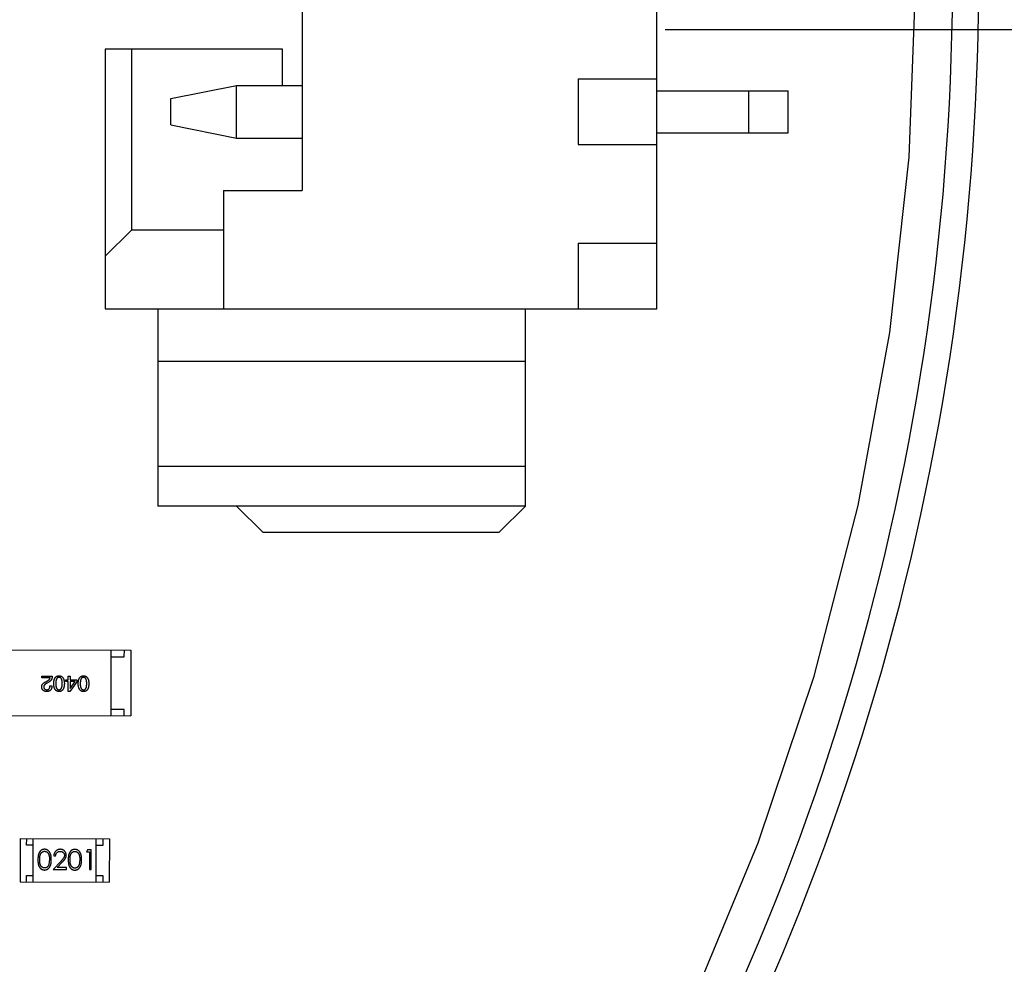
# Model space of a CAD drawing. Header units: millimetres. Extents: x 64 to 213, y 7 to 77.
# Tile 46 of 49: x 197.37 to 204.86, y 21.42 to 28.61. Entities that reach past the tile are written whole.
import ezdxf

# ---------------------------------------------------------------- set-up
doc = ezdxf.new("R2010")
doc.units = ezdxf.units.MM
doc.header["$LTSCALE"] = 1.21
doc.header["$MEASUREMENT"] = 0
doc.header["$PDMODE"] = 3
doc.header["$PDSIZE"] = 0.3125
doc.layers.get('0').update_dxf_attribs({"linetype": 'CONTINUOUS'})
doc.layers.get('DEFPOINTS').update_dxf_attribs({"linetype": 'CONTINUOUS'})
doc.layers.add('Dim', color=3, linetype='CONTINUOUS', lineweight=25)
doc.styles.get("Standard").update_dxf_attribs({"font": 'txt', "width": 0.8})
doc.dimstyles.get("Standard").update_dxf_attribs({"dimtxt": 0.15625, "dimasz": 0.1875, "dimexe": 0.125, "dimexo": 0.0625, "dimgap": 0.09, "dimtad": 0, "dimtih": 1, "dimtoh": 1, "dimzin": 4, "dimdsep": 46, "dimtxsty": 'STANDARD', "dimblk": '_FILLED', "dimblk1": '_FILLED', "dimblk2": '_FILLED', "dimcen": 0.09, "dimazin": 1, "dimtp": 0.01, "dimtm": 0.01, "dimtfac": 1, "dimtofl": 0, "dimtmove": 0, "dimatfit": 3, "dimldrblk": '_FILLED', "dimfxl": 1, "dimtolj": 1, "dimtzin": 4, "dimarcsym": 0})

# ---------------------------------------------------------------- blocks, each defined once
blk = doc.blocks.new('_FILLED')
at = {"color": 0, "linetype": 'ByBlock'}
blk.add_solid([(0, 0), (-1, 0.1667), (-1, -0.1667)], dxfattribs=at)
blk = doc.blocks.new('*D21')
at = {"color": 0, "linetype": 'ByBlock', "lineweight": -2}
for p, q in [((197.831, 39.5102), (210.0994, 39.5102)), ((209.9744, 38.5102), (209.9744, 25.0241)), ((209.9744, 8.158), (209.9744, 21.6441)), ((189.9013, 7.158), (210.0994, 7.158))]:
    blk.add_line(p, q, dxfattribs=at)
at = {"layer": 'DEFPOINTS', "color": 0, "linetype": 'ByBlock'}
for p in [(197.7685, 39.5102), (189.8388, 7.158)]:
    blk.add_point(p, dxfattribs=at)
at = {"color": 0, "linetype": 'ByBlock', "lineweight": -2}
for p, rotation in [((209.9744, 39.5102), 90), ((209.9744, 7.158), 270)]:
    blk.add_blockref('_FILLED', p, dxfattribs=dict(at, rotation=rotation))
at = {"color": 0, "linetype": 'ByBlock', "lineweight": -2, "insert": (209.9744, 23.3341), "char_height": 1, "attachment_point": 5, "rotation": 90}
blk.add_mtext('\\A1;32.35', dxfattribs=at)
blk = doc.blocks.new('*D20')
at = {"color": 0, "linetype": 'ByBlock', "lineweight": -2}
for p, q in [((202.281, 28.5303), (207.5967, 28.5303)), ((207.4717, 28.5303), (207.4717, 19.0008)), ((207.4717, 7.158), (207.4717, 16.6875)), ((189.9013, 7.158), (207.5967, 7.158))]:
    blk.add_line(p, q, dxfattribs=at)
at = {"layer": 'DEFPOINTS', "color": 0, "linetype": 'ByBlock'}
for p in [(202.2185, 28.5303), (189.8388, 7.158)]:
    blk.add_point(p, dxfattribs=at)
at = {"color": 0, "linetype": 'ByBlock', "lineweight": -2}
for p, rotation in [((207.4717, 28.5303), 90), ((207.4717, 7.158), 270)]:
    blk.add_blockref('_FILLED', p, dxfattribs=dict(at, rotation=rotation))
at = {"color": 0, "linetype": 'ByBlock', "lineweight": -2, "insert": (207.4717, 17.8442), "char_height": 1, "attachment_point": 5, "rotation": 90}
blk.add_mtext('\\A1;21.4', dxfattribs=at)
blk = doc.blocks.new('*D23')
at = {"color": 0, "linetype": 'ByBlock', "lineweight": -2}
for p, q in [((185.4771, 48.1938), (212.4856, 48.1938)), ((212.3606, 48.1938), (212.3606, 28.7659)), ((212.3606, 7.158), (212.3606, 26.5859)), ((189.9013, 7.158), (212.4856, 7.158))]:
    blk.add_line(p, q, dxfattribs=at)
at = {"layer": 'DEFPOINTS', "color": 0, "linetype": 'ByBlock'}
for p in [(185.4146, 48.1938), (189.8388, 7.158)]:
    blk.add_point(p, dxfattribs=at)
at = {"color": 0, "linetype": 'ByBlock', "lineweight": -2}
for p, rotation in [((212.3606, 48.1938), 90), ((212.3606, 7.158), 270)]:
    blk.add_blockref('_FILLED', p, dxfattribs=dict(at, rotation=rotation))
at = {"color": 0, "linetype": 'ByBlock', "lineweight": -2, "insert": (212.3606, 27.6759), "char_height": 1, "attachment_point": 5, "rotation": 90}
blk.add_mtext('\\A1;41.0', dxfattribs=at)

msp = doc.modelspace()

# ---------------------------------------------------------------- linework, layer by layer
at = {"color": 7, "linetype": 'Continuous'}
for p, q in [((202.2185, 26.4053), (202.2185, 30.6553)), ((199.5185, 29.7553), (199.5185, 27.3053)), ((204.1385, 27.5585), (204.1896, 28.8972)), ((198.0185, 28.3803), (198.0185, 26.4053)), ((199.3685, 28.3803), (198.0185, 28.3803)), ((198.2185, 28.3803), (198.2185, 27.0053)), ((199.3685, 28.1053), (199.3685, 28.3803)), ((201.6185, 28.1553), (201.6185, 27.6553)), ((201.6185, 28.1553), (202.2185, 28.1553)), ((198.5185, 28.0053), (199.0185, 28.1053)), ((199.0185, 27.7053), (199.0185, 28.1053)), ((199.0185, 28.1053), (199.5185, 28.1053)), ((202.2185, 28.0653), (203.2185, 28.0653)), ((202.9185, 27.7453), (202.9185, 28.0653)), ((203.2185, 27.7453), (203.2185, 28.0653)), ((198.5185, 27.8053), (198.5185, 28.0053)), ((198.5185, 27.8053), (199.0185, 27.7053)), ((202.2185, 27.7453), (203.2185, 27.7453)), ((199.0185, 27.7053), (199.5185, 27.7053)), ((201.6185, 27.6553), (202.2185, 27.6553)), ((203.9921, 26.2268), (204.1385, 27.5585)), ((198.9185, 27.3053), (198.9185, 26.4053)), ((198.9185, 27.3053), (199.5185, 27.3053)), ((198.0185, 26.8053), (198.2185, 27.0053)), ((198.9185, 27.0053), (198.2185, 27.0053)), ((201.6185, 26.9053), (201.6185, 26.4053)), ((201.6185, 26.9053), (202.2185, 26.9053)), ((198.0185, 26.4053), (202.2185, 26.4053)), ((198.4185, 26.4053), (198.4185, 24.9053)), ((201.2185, 24.9053), (201.2185, 26.4053)), ((203.751, 24.909), (203.9921, 26.2268)), ((201.2185, 26.0053), (198.4185, 26.0053)), ((201.2185, 25.2053), (198.4185, 25.2053)), ((201.2185, 24.9053), (198.4185, 24.9053)), ((199.2185, 24.7053), (199.0185, 24.9053)), ((201.2185, 24.9053), (201.0185, 24.7053)), ((203.4165, 23.6118), (203.751, 24.909)), ((199.2185, 24.7053), (201.0185, 24.7053)), ((197.2141, 23.8106), (198.2141, 23.8081)), ((198.0629, 23.3085), (198.0641, 23.8085)), ((198.164, 23.7582), (198.1641, 23.8082)), ((198.2141, 23.8081), (198.2128, 23.3081)), ((198.064, 23.7585), (198.164, 23.7582)), ((197.5351, 23.5984), (197.5351, 23.6121)), ((197.5351, 23.6121), (197.6157, 23.6119)), ((197.5993, 23.5982), (197.5351, 23.5984)), ((197.5671, 23.5688), (197.5796, 23.5759)), ((197.5881, 23.5654), (197.5723, 23.5563)), ((197.7189, 23.5704), (197.7189, 23.5828)), ((197.7189, 23.5828), (197.7366, 23.5828)), ((197.7366, 23.5703), (197.7189, 23.5704)), ((197.7364, 23.4936), (197.7366, 23.5703)), ((197.7366, 23.5828), (197.7367, 23.6116)), ((197.7367, 23.6116), (197.7511, 23.6116)), ((197.8028, 23.5682), (197.7489, 23.4936)), ((197.751, 23.5703), (197.7509, 23.5165)), ((197.7511, 23.6116), (197.751, 23.5827)), ((197.751, 23.5827), (197.8028, 23.5826)), ((197.789, 23.5702), (197.751, 23.5703)), ((197.7515, 23.5165), (197.789, 23.5702)), ((197.8028, 23.5826), (197.8028, 23.5682)), ((202.9903, 22.3417), (203.4165, 23.6118)), ((197.5979, 23.5366), (197.6129, 23.5365)), ((197.7489, 23.4936), (197.7364, 23.4936)), ((197.7509, 23.5165), (197.7515, 23.5165)), ((198.163, 23.3582), (198.063, 23.3585)), ((198.1629, 23.3082), (198.163, 23.3582)), ((197.2129, 23.3106), (198.2128, 23.3081)), ((197.3706, 22.3752), (197.3698, 22.0452)), ((197.3706, 22.3752), (198.0506, 22.3735)), ((197.4204, 22.3251), (197.4206, 22.3751)), ((197.4698, 22.0449), (197.4706, 22.3749)), ((197.9498, 22.0438), (197.9506, 22.3738)), ((198.0006, 22.3736), (198.0004, 22.3236)), ((198.0506, 22.3735), (198.0498, 22.0435)), ((202.4746, 21.1053), (202.9903, 22.3417)), ((197.4704, 22.3249), (197.4204, 22.3251)), ((197.8844, 22.2892), (197.8756, 22.2738)), ((197.8756, 22.2738), (197.8987, 22.2738)), ((197.9122, 22.2891), (197.8844, 22.2892)), ((197.8987, 22.2738), (197.8983, 22.1392)), ((197.9118, 22.1391), (197.9122, 22.2891)), ((198.0004, 22.3236), (197.9504, 22.3238)), ((197.5947, 22.2149), (197.5889, 22.1772)), ((197.6797, 22.2018), (197.6214, 22.1399)), ((197.6274, 22.2437), (197.6409, 22.2437)), ((197.6536, 22.1552), (197.6912, 22.1951)), ((197.8254, 22.2144), (197.8197, 22.1767)), ((197.6214, 22.1399), (197.7233, 22.1396)), ((197.7234, 22.155), (197.6536, 22.1552)), ((197.7233, 22.1396), (197.7234, 22.155)), ((197.8983, 22.1392), (197.9118, 22.1391)), ((197.3698, 22.0452), (198.0498, 22.0435)), ((197.4198, 22.0451), (197.4199, 22.0951)), ((197.4199, 22.0951), (197.4699, 22.0949)), ((197.9499, 22.0938), (197.9999, 22.0936)), ((197.9999, 22.0936), (197.9998, 22.0436))]:
    msp.add_line(p, q, dxfattribs=at)
for radius in [19.255, 19.055]:
    msp.add_arc((185.4146, 28.9388), radius, 315, 225, dxfattribs=at)
for points, knots in [([(197.6262, 23.5548), (197.6263, 23.5572), (197.6265, 23.5618), (197.6271, 23.5684), (197.628, 23.5746), (197.6292, 23.5803), (197.6308, 23.5856), (197.6326, 23.5904), (197.6347, 23.5948), (197.637, 23.5988), (197.6398, 23.6022), (197.6428, 23.6053), (197.6461, 23.6078), (197.6497, 23.61), (197.6536, 23.6116), (197.6578, 23.6128), (197.6623, 23.6136), (197.6654, 23.6137), (197.667, 23.6138)], [0, 0, 0, 0, 0.08769, 0.170218, 0.24749, 0.319818, 0.387758, 0.451391, 0.511445, 0.568185, 0.622681, 0.67526, 0.726746, 0.778428, 0.830764, 0.884397, 0.940866, 1, 1, 1, 1]), ([(197.667, 23.6138), (197.6686, 23.6137), (197.6717, 23.6135), (197.6762, 23.6128), (197.6804, 23.6115), (197.6843, 23.6099), (197.688, 23.6077), (197.6913, 23.6052), (197.6943, 23.6021), (197.6969, 23.5986), (197.6993, 23.5947), (197.7014, 23.5903), (197.7032, 23.5854), (197.7047, 23.5801), (197.7059, 23.5744), (197.7067, 23.5682), (197.7073, 23.5616), (197.7075, 23.557), (197.7076, 23.5547)], [0, 0, 0, 0, 0.059135, 0.115606, 0.169241, 0.221578, 0.273261, 0.324749, 0.377329, 0.431642, 0.488541, 0.548597, 0.612232, 0.680174, 0.752504, 0.829777, 0.912307, 1, 1, 1, 1]), ([(197.8128, 23.5544), (197.8128, 23.5567), (197.813, 23.5613), (197.8136, 23.568), (197.8145, 23.5741), (197.8158, 23.5799), (197.8173, 23.5851), (197.8191, 23.59), (197.8212, 23.5944), (197.8236, 23.5983), (197.8263, 23.6018), (197.8293, 23.6048), (197.8326, 23.6074), (197.8362, 23.6095), (197.8402, 23.6111), (197.8444, 23.6124), (197.8489, 23.6131), (197.852, 23.6132), (197.8536, 23.6133)], [0, 0, 0, 0, 0.08769, 0.170218, 0.24749, 0.319818, 0.387758, 0.451391, 0.511445, 0.568185, 0.622681, 0.67526, 0.726746, 0.778428, 0.830764, 0.884397, 0.940866, 1, 1, 1, 1]), ([(197.8536, 23.6133), (197.8551, 23.6132), (197.8583, 23.6131), (197.8628, 23.6123), (197.867, 23.6111), (197.8709, 23.6094), (197.8745, 23.6073), (197.8778, 23.6047), (197.8808, 23.6017), (197.8834, 23.5981), (197.8859, 23.5942), (197.8879, 23.5898), (197.8897, 23.585), (197.8912, 23.5797), (197.8924, 23.5739), (197.8932, 23.5678), (197.8938, 23.5611), (197.894, 23.5566), (197.8941, 23.5542)], [0, 0, 0, 0, 0.059135, 0.115606, 0.169241, 0.221578, 0.273261, 0.324749, 0.377329, 0.431642, 0.488541, 0.548597, 0.612232, 0.680174, 0.752504, 0.829777, 0.912307, 1, 1, 1, 1]), ([(197.5349, 23.5295), (197.5349, 23.5305), (197.5348, 23.5325), (197.5351, 23.5354), (197.5356, 23.5383), (197.5364, 23.5411), (197.5375, 23.5438), (197.5388, 23.5464), (197.5404, 23.549), (197.5423, 23.5515), (197.5445, 23.5539), (197.5469, 23.5563), (197.5496, 23.5585), (197.5526, 23.5608), (197.5558, 23.5629), (197.5593, 23.5649), (197.5631, 23.5669), (197.5658, 23.5681), (197.5671, 23.5688)], [0, 0, 0, 0, 0.055083, 0.109453, 0.162685, 0.21614, 0.26961, 0.324284, 0.380202, 0.437433, 0.497084, 0.559152, 0.624288, 0.692446, 0.763862, 0.838743, 0.917269, 1, 1, 1, 1]), ([(197.5723, 23.5563), (197.5714, 23.5558), (197.5696, 23.5549), (197.567, 23.5533), (197.5646, 23.5518), (197.5624, 23.5502), (197.5604, 23.5486), (197.5585, 23.547), (197.5568, 23.5453), (197.5554, 23.5436), (197.5541, 23.5419), (197.5531, 23.5401), (197.5522, 23.5383), (197.5514, 23.5364), (197.551, 23.5346), (197.5506, 23.5327), (197.5505, 23.5307), (197.5506, 23.5295), (197.5506, 23.5288)], [0, 0, 0, 0, 0.084365, 0.165386, 0.24176, 0.314729, 0.38433, 0.449952, 0.513164, 0.5734, 0.630824, 0.68644, 0.740136, 0.792605, 0.844515, 0.896112, 0.947763, 1, 1, 1, 1]), ([(197.5796, 23.5759), (197.581, 23.5768), (197.5837, 23.5783), (197.5874, 23.5809), (197.5906, 23.5835), (197.5934, 23.5863), (197.5956, 23.5891), (197.5974, 23.592), (197.5987, 23.5951), (197.5991, 23.5972), (197.5993, 23.5982)], [0, 0, 0, 0, 0.158292, 0.304606, 0.440272, 0.565336, 0.681745, 0.791834, 0.896966, 1, 1, 1, 1]), ([(197.6157, 23.6119), (197.6157, 23.6106), (197.6156, 23.608), (197.6152, 23.6042), (197.6146, 23.6005), (197.6138, 23.597), (197.6128, 23.5936), (197.6116, 23.5903), (197.6101, 23.5872), (197.6085, 23.5842), (197.6067, 23.5814), (197.6046, 23.5787), (197.6024, 23.5761), (197.5999, 23.5737), (197.5973, 23.5714), (197.5944, 23.5693), (197.5913, 23.5672), (197.5892, 23.566), (197.5881, 23.5654)], [0, 0, 0, 0, 0.069512, 0.136307, 0.201431, 0.265186, 0.327322, 0.388242, 0.448098, 0.507757, 0.566952, 0.626243, 0.686026, 0.745963, 0.807549, 0.869906, 0.934172, 1, 1, 1, 1]), ([(197.6667, 23.4938), (197.6652, 23.4939), (197.6621, 23.4941), (197.6577, 23.4949), (197.6535, 23.4963), (197.6497, 23.498), (197.6461, 23.5003), (197.6428, 23.503), (197.6399, 23.5061), (197.6372, 23.5098), (197.6348, 23.5138), (197.6327, 23.5184), (197.6309, 23.5233), (197.6294, 23.5288), (197.6282, 23.5346), (197.6272, 23.541), (197.6265, 23.5478), (197.6263, 23.5524), (197.6262, 23.5548)], [0, 0, 0, 0, 0.057415, 0.112361, 0.16496, 0.216437, 0.267441, 0.318839, 0.371478, 0.426325, 0.483626, 0.544235, 0.608673, 0.677374, 0.750405, 0.828394, 0.911525, 1, 1, 1, 1]), ([(197.667, 23.602), (197.666, 23.6019), (197.664, 23.6018), (197.6612, 23.6012), (197.6585, 23.6002), (197.6561, 23.5988), (197.6538, 23.5971), (197.6517, 23.5951), (197.6499, 23.5926), (197.6482, 23.5898), (197.6467, 23.5867), (197.6455, 23.5832), (197.6444, 23.5793), (197.6435, 23.5751), (197.6428, 23.5705), (197.6423, 23.5656), (197.642, 23.5603), (197.642, 23.5567), (197.642, 23.5548)], [0, 0, 0, 0, 0.050879, 0.099377, 0.146973, 0.193618, 0.240619, 0.289461, 0.34047, 0.395283, 0.453059, 0.515633, 0.582666, 0.655287, 0.732971, 0.815933, 0.905166, 1, 1, 1, 1]), ([(197.642, 23.5548), (197.642, 23.5529), (197.642, 23.5492), (197.6423, 23.5439), (197.6428, 23.5389), (197.6434, 23.5342), (197.6443, 23.53), (197.6453, 23.5261), (197.6466, 23.5226), (197.648, 23.5194), (197.6497, 23.5166), (197.6515, 23.5142), (197.6536, 23.5122), (197.6558, 23.5104), (197.6583, 23.5091), (197.661, 23.5082), (197.6638, 23.5077), (197.6658, 23.5076), (197.6668, 23.5075)], [0, 0, 0, 0, 0.095719, 0.185854, 0.269738, 0.347952, 0.420315, 0.487894, 0.550245, 0.608186, 0.662454, 0.713283, 0.761375, 0.808209, 0.854301, 0.901312, 0.949396, 1, 1, 1, 1]), ([(197.7076, 23.5547), (197.7075, 23.5522), (197.7073, 23.5475), (197.7067, 23.5406), (197.7058, 23.5343), (197.7045, 23.5283), (197.703, 23.5229), (197.7012, 23.5179), (197.6991, 23.5133), (197.6967, 23.5093), (197.694, 23.5057), (197.691, 23.5026), (197.6877, 23.4999), (197.6841, 23.4977), (197.6802, 23.496), (197.676, 23.4947), (197.6714, 23.494), (197.6683, 23.4938), (197.6667, 23.4938)], [0, 0, 0, 0, 0.088823, 0.172287, 0.250296, 0.323438, 0.392244, 0.456221, 0.516635, 0.573871, 0.628, 0.680335, 0.731489, 0.782557, 0.834044, 0.886738, 0.942089, 1, 1, 1, 1]), ([(197.6668, 23.5075), (197.6678, 23.5076), (197.6697, 23.5076), (197.6725, 23.5082), (197.6751, 23.5091), (197.6775, 23.5104), (197.6796, 23.5121), (197.6817, 23.5141), (197.6835, 23.5166), (197.6851, 23.5193), (197.6865, 23.5225), (197.6878, 23.526), (197.6888, 23.5299), (197.6897, 23.5341), (197.6903, 23.5387), (197.6908, 23.5437), (197.6911, 23.5491), (197.6911, 23.5528), (197.6912, 23.5547)], [0, 0, 0, 0, 0.049764, 0.097007, 0.143217, 0.188577, 0.235116, 0.282997, 0.333719, 0.387776, 0.445989, 0.508679, 0.576563, 0.649481, 0.728235, 0.812722, 0.903548, 1, 1, 1, 1]), ([(197.6912, 23.5547), (197.6911, 23.5566), (197.6911, 23.5603), (197.6908, 23.5656), (197.6904, 23.5706), (197.6898, 23.5752), (197.6889, 23.5795), (197.6879, 23.5834), (197.6867, 23.5869), (197.6853, 23.5901), (197.6837, 23.5929), (197.6819, 23.5953), (197.6799, 23.5973), (197.6777, 23.599), (197.6753, 23.6004), (197.6727, 23.6013), (197.6699, 23.6018), (197.668, 23.6019), (197.667, 23.602)], [0, 0, 0, 0, 0.096457, 0.187288, 0.27178, 0.350132, 0.423455, 0.491343, 0.554037, 0.612253, 0.666313, 0.717038, 0.764921, 0.811214, 0.856775, 0.902988, 0.950234, 1, 1, 1, 1]), ([(197.8533, 23.4933), (197.8517, 23.4934), (197.8486, 23.4936), (197.8442, 23.4945), (197.8401, 23.4958), (197.8362, 23.4976), (197.8326, 23.4998), (197.8294, 23.5025), (197.8264, 23.5057), (197.8237, 23.5093), (197.8213, 23.5134), (197.8192, 23.5179), (197.8174, 23.5229), (197.8159, 23.5283), (197.8147, 23.5342), (197.8137, 23.5405), (197.8131, 23.5473), (197.8129, 23.552), (197.8128, 23.5544)], [0, 0, 0, 0, 0.057415, 0.112361, 0.16496, 0.216437, 0.267441, 0.318839, 0.371478, 0.426325, 0.483626, 0.544235, 0.608673, 0.677374, 0.750405, 0.828394, 0.911525, 1, 1, 1, 1]), ([(197.8535, 23.6015), (197.8525, 23.6014), (197.8506, 23.6013), (197.8477, 23.6007), (197.845, 23.5997), (197.8426, 23.5984), (197.8403, 23.5967), (197.8383, 23.5946), (197.8364, 23.5922), (197.8347, 23.5894), (197.8332, 23.5862), (197.832, 23.5827), (197.8309, 23.5789), (197.83, 23.5747), (197.8294, 23.5701), (197.8289, 23.5652), (197.8286, 23.5599), (197.8285, 23.5562), (197.8285, 23.5544)], [0, 0, 0, 0, 0.050879, 0.099377, 0.146973, 0.193618, 0.240619, 0.289461, 0.34047, 0.395283, 0.453059, 0.515633, 0.582666, 0.655287, 0.732971, 0.815933, 0.905166, 1, 1, 1, 1]), ([(197.8285, 23.5544), (197.8285, 23.5525), (197.8285, 23.5488), (197.8288, 23.5434), (197.8293, 23.5384), (197.8299, 23.5338), (197.8308, 23.5295), (197.8318, 23.5257), (197.8331, 23.5221), (197.8345, 23.519), (197.8362, 23.5162), (197.838, 23.5137), (197.8401, 23.5117), (197.8423, 23.51), (197.8448, 23.5087), (197.8475, 23.5077), (197.8503, 23.5072), (197.8523, 23.5071), (197.8533, 23.5071)], [0, 0, 0, 0, 0.095719, 0.185854, 0.269738, 0.347952, 0.420315, 0.487894, 0.550245, 0.608186, 0.662454, 0.713283, 0.761375, 0.808209, 0.854301, 0.901312, 0.949396, 1, 1, 1, 1]), ([(197.8533, 23.5071), (197.8543, 23.5071), (197.8562, 23.5072), (197.859, 23.5077), (197.8616, 23.5086), (197.864, 23.5099), (197.8662, 23.5116), (197.8682, 23.5137), (197.87, 23.5161), (197.8716, 23.5189), (197.873, 23.522), (197.8743, 23.5255), (197.8753, 23.5294), (197.8762, 23.5337), (197.8768, 23.5383), (197.8773, 23.5433), (197.8776, 23.5486), (197.8777, 23.5523), (197.8777, 23.5542)], [0, 0, 0, 0, 0.049764, 0.097007, 0.143217, 0.188577, 0.235116, 0.282997, 0.333719, 0.387776, 0.445989, 0.508679, 0.576563, 0.649481, 0.728235, 0.812722, 0.903548, 1, 1, 1, 1]), ([(197.8941, 23.5542), (197.894, 23.5518), (197.8938, 23.547), (197.8932, 23.5402), (197.8923, 23.5338), (197.8911, 23.5279), (197.8896, 23.5224), (197.8877, 23.5174), (197.8857, 23.5129), (197.8832, 23.5088), (197.8806, 23.5052), (197.8775, 23.5021), (197.8742, 23.4994), (197.8706, 23.4972), (197.8667, 23.4955), (197.8625, 23.4943), (197.858, 23.4935), (197.8549, 23.4934), (197.8533, 23.4933)], [0, 0, 0, 0, 0.088823, 0.172287, 0.250296, 0.323438, 0.392244, 0.456221, 0.516635, 0.573871, 0.628, 0.680335, 0.731489, 0.782557, 0.834044, 0.886738, 0.942089, 1, 1, 1, 1]), ([(197.8777, 23.5542), (197.8777, 23.5561), (197.8776, 23.5598), (197.8774, 23.5652), (197.8769, 23.5702), (197.8763, 23.5748), (197.8754, 23.579), (197.8744, 23.5829), (197.8732, 23.5865), (197.8718, 23.5896), (197.8702, 23.5924), (197.8684, 23.5948), (197.8664, 23.5969), (197.8642, 23.5986), (197.8618, 23.5999), (197.8592, 23.6008), (197.8564, 23.6014), (197.8545, 23.6015), (197.8535, 23.6015)], [0, 0, 0, 0, 0.096457, 0.187288, 0.27178, 0.350132, 0.423455, 0.491343, 0.554037, 0.612253, 0.666313, 0.717038, 0.764921, 0.811214, 0.856775, 0.902988, 0.950234, 1, 1, 1, 1]), ([(197.5722, 23.494), (197.5707, 23.4941), (197.5679, 23.4943), (197.5639, 23.4949), (197.5601, 23.4958), (197.5566, 23.4969), (197.5533, 23.4983), (197.5503, 23.4999), (197.5476, 23.5018), (197.5451, 23.5038), (197.5429, 23.5062), (197.5409, 23.5088), (197.5393, 23.5117), (197.5379, 23.5148), (197.5367, 23.5181), (197.5358, 23.5217), (197.5352, 23.5255), (197.535, 23.5281), (197.5349, 23.5295)], [0, 0, 0, 0, 0.074847, 0.14558, 0.212628, 0.276599, 0.337792, 0.396608, 0.453638, 0.509854, 0.565589, 0.621545, 0.678777, 0.737222, 0.798388, 0.862259, 0.929312, 1, 1, 1, 1]), ([(197.5506, 23.5288), (197.5507, 23.528), (197.5508, 23.5264), (197.5512, 23.5241), (197.5518, 23.5219), (197.5525, 23.5199), (197.5534, 23.518), (197.5545, 23.5163), (197.5557, 23.5148), (197.5571, 23.5133), (197.5587, 23.5121), (197.5604, 23.511), (197.5623, 23.5101), (197.5644, 23.5093), (197.5666, 23.5087), (197.569, 23.5082), (197.5715, 23.5079), (197.5733, 23.5078), (197.5742, 23.5078)], [0, 0, 0, 0, 0.069456, 0.136175, 0.198596, 0.258993, 0.316838, 0.37342, 0.428889, 0.48454, 0.540119, 0.597644, 0.65702, 0.718534, 0.783117, 0.851564, 0.923888, 1, 1, 1, 1]), ([(197.6129, 23.5365), (197.6129, 23.5349), (197.6127, 23.5316), (197.6122, 23.5269), (197.6113, 23.5225), (197.6102, 23.5184), (197.6087, 23.5146), (197.6069, 23.5112), (197.6048, 23.508), (197.6024, 23.5052), (197.5997, 23.5027), (197.5967, 23.5005), (197.5933, 23.4986), (197.5897, 23.497), (197.5857, 23.4958), (197.5815, 23.4949), (197.5769, 23.4942), (197.5738, 23.4941), (197.5722, 23.494)], [0, 0, 0, 0, 0.074935, 0.145873, 0.212498, 0.27598, 0.33603, 0.394042, 0.450372, 0.505546, 0.560812, 0.616481, 0.673265, 0.732328, 0.7938, 0.858943, 0.92718, 1, 1, 1, 1]), ([(197.5742, 23.5078), (197.5751, 23.5078), (197.5769, 23.5078), (197.5795, 23.5082), (197.582, 23.5087), (197.5843, 23.5095), (197.5864, 23.5105), (197.5883, 23.5117), (197.59, 23.5132), (197.5916, 23.5149), (197.593, 23.5168), (197.5943, 23.519), (197.5953, 23.5214), (197.5962, 23.524), (197.5969, 23.5268), (197.5974, 23.5299), (197.5977, 23.5331), (197.5978, 23.5354), (197.5979, 23.5366)], [0, 0, 0, 0, 0.065945, 0.127767, 0.186553, 0.242898, 0.297728, 0.351599, 0.404854, 0.459191, 0.515338, 0.573322, 0.634405, 0.698538, 0.767039, 0.84022, 0.917406, 1, 1, 1, 1]), ([(197.5566, 22.2939), (197.5554, 22.2938), (197.553, 22.2938), (197.5496, 22.2934), (197.5462, 22.2928), (197.5429, 22.2918), (197.5397, 22.2907), (197.5366, 22.2892), (197.5335, 22.2875), (197.5306, 22.2856), (197.5278, 22.2834), (197.5251, 22.2809), (197.5226, 22.2782), (197.5203, 22.2753), (197.5181, 22.272), (197.5161, 22.2686), (197.5143, 22.2649), (197.5126, 22.2609), (197.5111, 22.2566), (197.5098, 22.2519), (197.5087, 22.2468), (197.5078, 22.2413), (197.5071, 22.2353), (197.5066, 22.229), (197.5063, 22.2222), (197.5062, 22.2175), (197.5062, 22.2151)], [0, 0, 0, 0, 0.033742, 0.066533, 0.099153, 0.13154, 0.164087, 0.196563, 0.229707, 0.263315, 0.297504, 0.331686, 0.366482, 0.4021, 0.438958, 0.476748, 0.515985, 0.556589, 0.599519, 0.645765, 0.695487, 0.748721, 0.805687, 0.866754, 0.931405, 1, 1, 1, 1]), ([(197.5197, 22.2151), (197.5197, 22.2171), (197.5197, 22.221), (197.52, 22.2267), (197.5203, 22.232), (197.5209, 22.2369), (197.5215, 22.2414), (197.5223, 22.2455), (197.5232, 22.2493), (197.5243, 22.2527), (197.5256, 22.2558), (197.5269, 22.2587), (197.5284, 22.2614), (197.5301, 22.2639), (197.5318, 22.2662), (197.5337, 22.2684), (197.5358, 22.2703), (197.5386, 22.2725), (197.5424, 22.2749), (197.5471, 22.277), (197.552, 22.2782), (197.5553, 22.2784), (197.557, 22.2785)], [0, 0, 0, 0, 0.073302, 0.142286, 0.206253, 0.266017, 0.321612, 0.372532, 0.419497, 0.462398, 0.502825, 0.541489, 0.579034, 0.615143, 0.650298, 0.684912, 0.718701, 0.752189, 0.817245, 0.879117, 0.939613, 1, 1, 1, 1]), ([(197.6081, 22.2148), (197.6081, 22.2171), (197.6081, 22.2216), (197.6078, 22.2282), (197.6073, 22.2344), (197.6065, 22.2402), (197.6056, 22.2457), (197.6045, 22.2508), (197.603, 22.2556), (197.6015, 22.26), (197.5997, 22.2641), (197.5978, 22.268), (197.5956, 22.2715), (197.5934, 22.2748), (197.591, 22.2779), (197.5884, 22.2806), (197.5857, 22.2832), (197.5829, 22.2854), (197.5799, 22.2874), (197.5768, 22.2891), (197.5736, 22.2906), (197.5704, 22.2918), (197.567, 22.2927), (197.5636, 22.2934), (197.5601, 22.2938), (197.5577, 22.2938), (197.5566, 22.2939)], [0, 0, 0, 0, 0.065278, 0.127205, 0.186168, 0.241675, 0.294115, 0.343609, 0.390387, 0.434463, 0.476646, 0.517002, 0.555936, 0.593716, 0.630057, 0.665601, 0.700745, 0.734917, 0.768681, 0.802087, 0.834849, 0.867433, 0.900138, 0.932806, 0.966212, 1, 1, 1, 1]), ([(197.557, 22.2785), (197.5586, 22.2784), (197.5619, 22.2782), (197.5667, 22.277), (197.5714, 22.2748), (197.5751, 22.2724), (197.578, 22.2701), (197.58, 22.2681), (197.582, 22.2659), (197.5838, 22.2634), (197.5855, 22.2607), (197.587, 22.2578), (197.5885, 22.2546), (197.5898, 22.2512), (197.5909, 22.2475), (197.592, 22.2436), (197.5928, 22.2394), (197.5935, 22.235), (197.594, 22.2303), (197.5945, 22.2254), (197.5946, 22.2203), (197.5947, 22.2167), (197.5947, 22.2149)], [0, 0, 0, 0, 0.059689, 0.119507, 0.181075, 0.246162, 0.279894, 0.314468, 0.350403, 0.387474, 0.426147, 0.466624, 0.508745, 0.553328, 0.600058, 0.649177, 0.700552, 0.754894, 0.811825, 0.871514, 0.934319, 1, 1, 1, 1]), ([(197.6765, 22.2936), (197.6748, 22.2935), (197.6715, 22.2935), (197.6667, 22.2928), (197.662, 22.2917), (197.6576, 22.2902), (197.6534, 22.2882), (197.6494, 22.2858), (197.6455, 22.2829), (197.642, 22.2796), (197.6387, 22.276), (197.6358, 22.2721), (197.6334, 22.268), (197.6313, 22.2636), (197.6297, 22.259), (197.6285, 22.2541), (197.6277, 22.249), (197.6275, 22.2455), (197.6274, 22.2437)], [0, 0, 0, 0, 0.06445, 0.126725, 0.187421, 0.247417, 0.306749, 0.366595, 0.427749, 0.490235, 0.553031, 0.614805, 0.676505, 0.738096, 0.801021, 0.864897, 0.931209, 1, 1, 1, 1]), ([(197.6409, 22.2437), (197.641, 22.245), (197.6413, 22.2476), (197.642, 22.2514), (197.643, 22.2549), (197.6442, 22.2582), (197.6458, 22.2613), (197.6475, 22.2642), (197.6495, 22.2668), (197.6518, 22.2692), (197.6542, 22.2713), (197.6569, 22.2732), (197.6596, 22.2747), (197.6626, 22.276), (197.6657, 22.277), (197.6689, 22.2777), (197.6723, 22.2781), (197.6746, 22.2782), (197.6757, 22.2782)], [0, 0, 0, 0, 0.073648, 0.143686, 0.210962, 0.275557, 0.338064, 0.399311, 0.4594, 0.51934, 0.579024, 0.637809, 0.695959, 0.754122, 0.813113, 0.873453, 0.935561, 1, 1, 1, 1]), ([(197.6757, 22.2782), (197.6769, 22.2782), (197.6791, 22.2781), (197.6823, 22.2776), (197.6854, 22.277), (197.6884, 22.276), (197.6912, 22.2747), (197.6939, 22.2731), (197.6964, 22.2713), (197.6989, 22.2692), (197.7011, 22.2669), (197.703, 22.2645), (197.7046, 22.2619), (197.7059, 22.2593), (197.707, 22.2565), (197.7077, 22.2537), (197.7081, 22.2507), (197.7082, 22.2487), (197.7082, 22.2477)], [0, 0, 0, 0, 0.068027, 0.133505, 0.19695, 0.26027, 0.322741, 0.384982, 0.448465, 0.513424, 0.578224, 0.640011, 0.700094, 0.760067, 0.819012, 0.877878, 0.938035, 1, 1, 1, 1]), ([(197.7217, 22.2489), (197.7216, 22.2503), (197.7216, 22.2533), (197.721, 22.2576), (197.72, 22.2617), (197.7187, 22.2658), (197.7169, 22.2696), (197.7147, 22.2733), (197.7122, 22.2769), (197.7093, 22.2802), (197.7061, 22.2834), (197.7025, 22.2861), (197.6988, 22.2884), (197.6948, 22.2903), (197.6906, 22.2918), (197.6861, 22.2928), (197.6814, 22.2934), (197.6781, 22.2935), (197.6765, 22.2936)], [0, 0, 0, 0, 0.06271, 0.123347, 0.183401, 0.242828, 0.302097, 0.36242, 0.423725, 0.487032, 0.550491, 0.612709, 0.674265, 0.73617, 0.799211, 0.863483, 0.930525, 1, 1, 1, 1]), ([(197.7873, 22.2933), (197.7861, 22.2933), (197.7838, 22.2932), (197.7803, 22.2928), (197.777, 22.2922), (197.7737, 22.2913), (197.7705, 22.2901), (197.7673, 22.2887), (197.7643, 22.2869), (197.7614, 22.285), (197.7585, 22.2828), (197.7559, 22.2804), (197.7534, 22.2776), (197.7511, 22.2747), (197.7489, 22.2715), (197.7469, 22.268), (197.745, 22.2643), (197.7434, 22.2604), (197.7419, 22.2561), (197.7406, 22.2514), (197.7394, 22.2463), (197.7386, 22.2407), (197.7379, 22.2348), (197.7374, 22.2284), (197.737, 22.2216), (197.737, 22.2169), (197.737, 22.2145)], [0, 0, 0, 0, 0.033742, 0.066533, 0.099153, 0.13154, 0.164087, 0.196563, 0.229707, 0.263315, 0.297504, 0.331686, 0.366482, 0.4021, 0.438958, 0.476748, 0.515985, 0.556589, 0.599519, 0.645765, 0.695487, 0.748721, 0.805687, 0.866754, 0.931405, 1, 1, 1, 1]), ([(197.7504, 22.2145), (197.7504, 22.2166), (197.7505, 22.2205), (197.7507, 22.2261), (197.7511, 22.2314), (197.7516, 22.2363), (197.7522, 22.2408), (197.7531, 22.245), (197.754, 22.2487), (197.7551, 22.2521), (197.7564, 22.2552), (197.7577, 22.2581), (197.7592, 22.2608), (197.7609, 22.2633), (197.7626, 22.2657), (197.7645, 22.2678), (197.7665, 22.2697), (197.7694, 22.272), (197.7731, 22.2743), (197.7778, 22.2764), (197.7828, 22.2777), (197.7861, 22.2778), (197.7877, 22.2779)], [0, 0, 0, 0, 0.073302, 0.142286, 0.206253, 0.266017, 0.321612, 0.372532, 0.419497, 0.462398, 0.502825, 0.541489, 0.579034, 0.615143, 0.650298, 0.684912, 0.718701, 0.752189, 0.817245, 0.879117, 0.939613, 1, 1, 1, 1]), ([(197.8389, 22.2143), (197.8389, 22.2166), (197.8388, 22.2211), (197.8386, 22.2276), (197.838, 22.2338), (197.8373, 22.2397), (197.8364, 22.2452), (197.8352, 22.2503), (197.8338, 22.255), (197.8322, 22.2595), (197.8304, 22.2635), (197.8285, 22.2674), (197.8264, 22.2709), (197.8242, 22.2743), (197.8218, 22.2773), (197.8192, 22.2801), (197.8165, 22.2826), (197.8136, 22.2848), (197.8107, 22.2868), (197.8076, 22.2886), (197.8044, 22.29), (197.8011, 22.2912), (197.7978, 22.2921), (197.7944, 22.2928), (197.7909, 22.2932), (197.7885, 22.2933), (197.7873, 22.2933)], [0, 0, 0, 0, 0.065278, 0.127205, 0.186168, 0.241675, 0.294115, 0.343609, 0.390387, 0.434463, 0.476646, 0.517002, 0.555936, 0.593716, 0.630057, 0.665601, 0.700745, 0.734917, 0.768681, 0.802087, 0.834849, 0.867433, 0.900138, 0.932806, 0.966212, 1, 1, 1, 1]), ([(197.7877, 22.2779), (197.7894, 22.2778), (197.7927, 22.2776), (197.7975, 22.2764), (197.8022, 22.2742), (197.8059, 22.2719), (197.8088, 22.2696), (197.8108, 22.2676), (197.8128, 22.2654), (197.8146, 22.2629), (197.8162, 22.2601), (197.8178, 22.2572), (197.8192, 22.254), (197.8205, 22.2506), (197.8217, 22.2469), (197.8228, 22.243), (197.8235, 22.2388), (197.8243, 22.2344), (197.8248, 22.2298), (197.8252, 22.2249), (197.8254, 22.2197), (197.8254, 22.2162), (197.8254, 22.2144)], [0, 0, 0, 0, 0.059689, 0.119507, 0.181075, 0.246162, 0.279894, 0.314468, 0.350403, 0.387474, 0.426147, 0.466624, 0.508745, 0.553328, 0.600058, 0.649177, 0.700552, 0.754894, 0.811825, 0.871514, 0.934319, 1, 1, 1, 1]), ([(197.5062, 22.2151), (197.5062, 22.2127), (197.5062, 22.2081), (197.5065, 22.2013), (197.507, 22.1949), (197.5077, 22.189), (197.5086, 22.1834), (197.5096, 22.1783), (197.511, 22.1736), (197.5125, 22.1692), (197.5141, 22.1652), (197.516, 22.1615), (197.518, 22.158), (197.5202, 22.1548), (197.5225, 22.1518), (197.5249, 22.1491), (197.5276, 22.1467), (197.5304, 22.1445), (197.5333, 22.1425), (197.5363, 22.1408), (197.5394, 22.1394), (197.5426, 22.1382), (197.5458, 22.1373), (197.5492, 22.1367), (197.5527, 22.1362), (197.555, 22.1362), (197.5562, 22.1362)], [0, 0, 0, 0, 0.068113, 0.132564, 0.193427, 0.250218, 0.303569, 0.353576, 0.400235, 0.443586, 0.484619, 0.524292, 0.56238, 0.599049, 0.63494, 0.669782, 0.704009, 0.737842, 0.771098, 0.803896, 0.836415, 0.868639, 0.900715, 0.933378, 0.966213, 1, 1, 1, 1]), ([(197.5567, 22.1516), (197.555, 22.1516), (197.5517, 22.1518), (197.5468, 22.1531), (197.5421, 22.1552), (197.5383, 22.1576), (197.5355, 22.1599), (197.5334, 22.1618), (197.5316, 22.164), (197.5298, 22.1663), (197.5282, 22.1688), (197.5267, 22.1715), (197.5254, 22.1744), (197.5241, 22.1776), (197.523, 22.181), (197.5221, 22.1847), (197.5214, 22.1889), (197.5207, 22.1934), (197.5203, 22.1983), (197.5199, 22.2036), (197.5197, 22.2092), (197.5197, 22.2131), (197.5197, 22.2151)], [0, 0, 0, 0, 0.060034, 0.120278, 0.182348, 0.247919, 0.281641, 0.315701, 0.350322, 0.385703, 0.421819, 0.459196, 0.497866, 0.538301, 0.58121, 0.628183, 0.679403, 0.734699, 0.794074, 0.858416, 0.927049, 1, 1, 1, 1]), ([(197.5562, 22.1362), (197.5574, 22.1362), (197.5597, 22.1362), (197.5632, 22.1367), (197.5667, 22.1373), (197.57, 22.1382), (197.5733, 22.1394), (197.5765, 22.1409), (197.5796, 22.1426), (197.5826, 22.1446), (197.5855, 22.1468), (197.5882, 22.1494), (197.5909, 22.1521), (197.5933, 22.1552), (197.5955, 22.1585), (197.5976, 22.162), (197.5995, 22.1658), (197.6013, 22.1699), (197.603, 22.1743), (197.6043, 22.179), (197.6055, 22.1841), (197.6065, 22.1895), (197.6072, 22.1954), (197.6077, 22.2015), (197.608, 22.2081), (197.6081, 22.2125), (197.6081, 22.2148)], [0, 0, 0, 0, 0.033824, 0.067298, 0.10028, 0.133019, 0.165736, 0.198792, 0.232372, 0.266409, 0.301016, 0.336196, 0.371972, 0.408574, 0.446394, 0.485225, 0.525372, 0.567224, 0.611081, 0.65775, 0.70702, 0.759235, 0.814484, 0.873227, 0.934937, 1, 1, 1, 1]), ([(197.7082, 22.2477), (197.7081, 22.2461), (197.708, 22.2428), (197.707, 22.238), (197.7053, 22.2334), (197.7033, 22.2296), (197.7012, 22.2265), (197.6993, 22.2238), (197.697, 22.2209), (197.6943, 22.2176), (197.6912, 22.2141), (197.6877, 22.2102), (197.6839, 22.2061), (197.6812, 22.2033), (197.6797, 22.2018)], [0, 0, 0, 0, 0.088014, 0.174976, 0.2638, 0.355443, 0.406413, 0.465519, 0.533076, 0.609353, 0.693899, 0.787171, 0.889197, 1, 1, 1, 1]), ([(197.6912, 22.1951), (197.6926, 22.1967), (197.6954, 22.1996), (197.6994, 22.204), (197.7029, 22.2081), (197.7061, 22.212), (197.709, 22.2156), (197.7115, 22.219), (197.7136, 22.2221), (197.7159, 22.2259), (197.7183, 22.2307), (197.7202, 22.2366), (197.7214, 22.2426), (197.7216, 22.2468), (197.7217, 22.2489)], [0, 0, 0, 0, 0.09953, 0.192079, 0.277712, 0.357454, 0.429648, 0.495771, 0.555538, 0.608657, 0.707578, 0.804328, 0.901298, 1, 1, 1, 1]), ([(197.737, 22.2145), (197.737, 22.2121), (197.737, 22.2075), (197.7373, 22.2007), (197.7378, 22.1944), (197.7385, 22.1884), (197.7394, 22.1829), (197.7404, 22.1777), (197.7417, 22.173), (197.7432, 22.1687), (197.7449, 22.1647), (197.7468, 22.1609), (197.7488, 22.1575), (197.7509, 22.1543), (197.7532, 22.1513), (197.7557, 22.1485), (197.7583, 22.1461), (197.7611, 22.1439), (197.764, 22.142), (197.7671, 22.1403), (197.7701, 22.1388), (197.7733, 22.1377), (197.7766, 22.1368), (197.78, 22.1361), (197.7834, 22.1357), (197.7858, 22.1356), (197.7869, 22.1356)], [0, 0, 0, 0, 0.068113, 0.132564, 0.193427, 0.250218, 0.303569, 0.353576, 0.400235, 0.443586, 0.484619, 0.524292, 0.56238, 0.599049, 0.63494, 0.669782, 0.704009, 0.737842, 0.771098, 0.803896, 0.836415, 0.868639, 0.900715, 0.933378, 0.966213, 1, 1, 1, 1]), ([(197.7874, 22.151), (197.7858, 22.1511), (197.7825, 22.1512), (197.7776, 22.1526), (197.7729, 22.1546), (197.7691, 22.157), (197.7663, 22.1593), (197.7642, 22.1613), (197.7623, 22.1634), (197.7606, 22.1657), (197.7589, 22.1683), (197.7575, 22.171), (197.7561, 22.1739), (197.7549, 22.177), (197.7538, 22.1804), (197.7529, 22.1842), (197.7521, 22.1883), (197.7515, 22.1928), (197.751, 22.1977), (197.7507, 22.203), (197.7504, 22.2086), (197.7504, 22.2125), (197.7504, 22.2145)], [0, 0, 0, 0, 0.060034, 0.120278, 0.182348, 0.247919, 0.281641, 0.315701, 0.350322, 0.385703, 0.421819, 0.459196, 0.497866, 0.538301, 0.58121, 0.628183, 0.679403, 0.734699, 0.794074, 0.858416, 0.927049, 1, 1, 1, 1]), ([(197.7869, 22.1356), (197.7881, 22.1356), (197.7905, 22.1356), (197.794, 22.1361), (197.7975, 22.1367), (197.8008, 22.1377), (197.8041, 22.1389), (197.8073, 22.1403), (197.8104, 22.142), (197.8134, 22.144), (197.8163, 22.1463), (197.819, 22.1488), (197.8216, 22.1515), (197.824, 22.1546), (197.8263, 22.1579), (197.8284, 22.1615), (197.8303, 22.1653), (197.8321, 22.1693), (197.8337, 22.1737), (197.8351, 22.1784), (197.8362, 22.1835), (197.8372, 22.189), (197.8379, 22.1948), (197.8385, 22.201), (197.8388, 22.2075), (197.8389, 22.212), (197.8389, 22.2143)], [0, 0, 0, 0, 0.033824, 0.067298, 0.10028, 0.133019, 0.165736, 0.198792, 0.232372, 0.266409, 0.301016, 0.336196, 0.371972, 0.408574, 0.446394, 0.485225, 0.525372, 0.567224, 0.611081, 0.65775, 0.70702, 0.759235, 0.814484, 0.873227, 0.934937, 1, 1, 1, 1]), ([(197.5889, 22.1772), (197.5885, 22.1762), (197.5877, 22.1741), (197.5864, 22.1712), (197.5849, 22.1685), (197.5833, 22.166), (197.5816, 22.1637), (197.5797, 22.1615), (197.5777, 22.1596), (197.5749, 22.1574), (197.5712, 22.155), (197.5665, 22.1531), (197.5616, 22.1517), (197.5583, 22.1516), (197.5567, 22.1516)], [0, 0, 0, 0, 0.075949, 0.148549, 0.218996, 0.286119, 0.351826, 0.416074, 0.478265, 0.540325, 0.660405, 0.774606, 0.887187, 1, 1, 1, 1]), ([(197.8197, 22.1767), (197.8193, 22.1756), (197.8185, 22.1736), (197.8172, 22.1706), (197.8157, 22.1679), (197.8141, 22.1654), (197.8123, 22.1631), (197.8105, 22.161), (197.8085, 22.159), (197.8057, 22.1568), (197.802, 22.1545), (197.7973, 22.1525), (197.7924, 22.1512), (197.7891, 22.1511), (197.7874, 22.151)], [0, 0, 0, 0, 0.075949, 0.148549, 0.218996, 0.286119, 0.351826, 0.416074, 0.478265, 0.540325, 0.660405, 0.774606, 0.887187, 1, 1, 1, 1])]:
    msp.add_open_spline(points, degree=3, knots=knots, dxfattribs=at)

# ---------------------------------------------------------------- dimensions: what is measured, and where the dimension line sits
at = {"layer": 'Dim'}
for base, p1, p2, picture, middle in [((212.3606, 7.158), (185.4146, 48.1938), (189.8388, 7.158), '*D23', (212.3606, 27.6759)), ((207.4717, 28.5303), (189.8388, 7.158), (202.2185, 28.5303), '*D20', (207.4717, 17.8442))]:
    dim = msp.add_linear_dim(base=base, p1=p1, p2=p2, angle=90, dimstyle='STANDARD', override={"dimtxt": 1, "dimasz": 1, "dimtih": 0, "dimtoh": 0, "dimdec": 1, "dimzin": 0, "dimcen": 0.198, "dimadec": 0, "dimazin": 0, "dimtp": 0, "dimtm": 0, "dimtdec": 4, "dimtzin": 0}, dxfattribs=at)
    dim.commit()
    dim.dimension.update_dxf_attribs({"geometry": picture, "text_midpoint": middle})
dim = msp.add_linear_dim(base=(209.9744, 39.5102), p1=(189.8388, 7.158), p2=(197.7685, 39.5102), angle=90, dimstyle='STANDARD', override={"dimtxt": 1, "dimasz": 1, "dimtih": 0, "dimtoh": 0, "dimzin": 0, "dimcen": 0.198, "dimadec": 0, "dimazin": 0, "dimtp": 0, "dimtm": 0, "dimtdec": 4, "dimtzin": 0}, dxfattribs=at)
dim.commit()
dim.dimension.update_dxf_attribs({"geometry": '*D21', "text_midpoint": (209.9744, 23.3341), "dimtype": 160})

doc.saveas('drawing.dxf')
